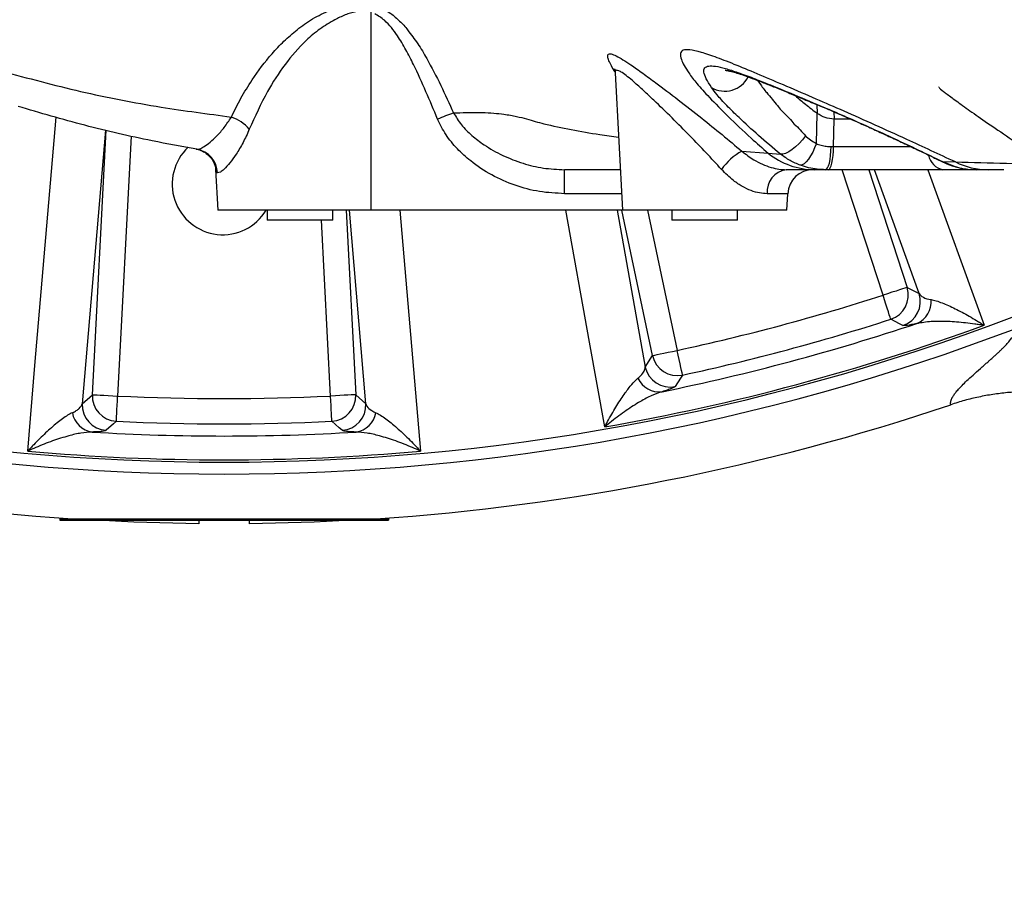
# Model space of a CAD drawing. Extents: x 0 to 16820, y 0 to 11880.
# Tile 18 of 78: x 7751 to 7945, y 5988 to 6158. Entities that reach past the tile are written whole.
import ezdxf

# ---------------------------------------------------------------- set-up
doc = ezdxf.new("R2010")
doc.units = 0
doc.header["$LTSCALE"] = 20
doc.layers.get('0').update_dxf_attribs({"linetype": 'CONTINUOUS'})
doc.styles.add('SLDTEXTSTYLE0', font='TXT', dxfattribs={"width": 0.605})
doc.dimstyles.new('SLDDIMSTYLE1', dxfattribs={"dimtxt": 100, "dimasz": 100, "dimexe": 0, "dimexo": 0.0625, "dimgap": 25, "dimtad": 1, "dimdec": 4, "dimlfac": 20, "dimzin": 12, "dimtxsty": 'SLDTEXTSTYLE0', "dimsah": 1, "dimcen": 0.09, "dimadec": 1, "dimazin": 3, "dimtfac": 1, "dimtofl": 0, "dimtmove": 0, "dimatfit": 3, "dimtolj": 1, "dimtzin": 12})

# ---------------------------------------------------------------- blocks, each defined once
blk = doc.blocks.new('_D_3')
at = {"color": 7, "linetype": 'CONTINUOUS'}
for p, q in [((7831.16, 6507.87), (11819.08, 6507.87)), ((4317.75, 5895.41), (3824.45, 5808.43))]:
    blk.add_line(p, q, dxfattribs=at)
blk.add_arc((7791.16, 6507.87), 3997.91, 190, 0, dxfattribs=at)
for points in [[(11789.08, 6507.87), (11772.83, 6408.07), (11802.82, 6407.69)], [(3853.99, 5813.64), (3857.85, 5712.6), (3887.32, 5718.17)]]:
    blk.add_solid(points, dxfattribs=at)
at = {"color": 7, "linetype": 'CONTINUOUS', "insert": (7986.83, 2641.21), "char_height": 100, "attachment_point": 1, "rotation": 5, "style": 'SLDTEXTSTYLE0'}
blk.add_mtext('170°', dxfattribs=at)

msp = doc.modelspace()

# ---------------------------------------------------------------- linework, layer by layer
at = {"color": 8, "linetype": 'CONTINUOUS'}
for p, q in [((7820.1647227, 6159.0208805), (7820.1647227, 6119.8716259)), ((7908.3447133, 6140.7444275), (7908.4119846, 6138.9920211)), ((7911.1656298, 6139.547298), (7910.7734312, 6139.7734678)), ((7911.7248406, 6139.3118), (7911.7505227, 6137.8716326)), ((7908.2435046, 6133.0381429), (7908.4119846, 6138.9920211)), ((7911.6535683, 6132.4358678), (7911.7505227, 6137.8716326)), ((7767.7330014, 6135.7023812), (7763.1303457, 6081.5993047)), ((7765.1280158, 6083.3990968), (7767.8674881, 6135.6713569)), ((7772.8077688, 6134.5318652), (7770.1143206, 6083.13779)), ((7893.5325568, 6131.5194464), (7898.7040048, 6131.1353243)), ((7911.1741458, 6132.4358678), (7911.6535683, 6132.4358678)), ((7911.6535683, 6132.4358678), (7926.9554143, 6132.4358678)), ((7898.7040048, 6131.1353243), (7901.1468192, 6130.9702492)), ((7933.0421661, 6129.4934249), (7933.1695114, 6129.4848419)), ((7933.1695114, 6129.4848419), (7935.7203816, 6129.4049716)), ((7933.1695114, 6129.4848419), (7936.025468, 6128.3940769)), ((7858.4706013, 6123.1333113), (7858.4706013, 6127.8716421)), ((7921.4270686, 6103.0584967), (7913.3647804, 6127.8716421)), ((7918.6148916, 6127.8716421), (7926.1758302, 6104.6014524)), ((7928.5712515, 6103.3800042), (7919.7235082, 6127.8716421)), ((7930.3113942, 6127.8716421), (7941.4178853, 6097.1328116)), ((7935.9164362, 6128.4061468), (7936.025468, 6128.3940769)), ((7789.8684963, 6127.2477305), (7789.7706599, 6127.2672808)), ((7869.7317441, 6123.1333113), (7858.4706013, 6123.1333113)), ((7902.5977005, 6123.1333113), (7898.5058417, 6123.1333113)), ((7815.2899866, 6119.8716259), (7817.2014312, 6083.3990968)), ((7819.1991014, 6081.5993047), (7815.9431976, 6119.8716259)), ((7825.9363485, 6119.8716259), (7829.9910997, 6072.2400046)), ((7868.8695629, 6119.8716259), (7874.412996, 6088.8683594)), ((7875.8767669, 6091.1238587), (7869.7662403, 6119.8716259)), ((7874.8709385, 6119.8716259), (7880.7608088, 6092.1619928)), ((7812.2151264, 6083.13779), (7810.3948024, 6117.8716517)), ((7926.1758302, 6104.6014524), (7928.5712515, 6103.3800042)), ((7874.412996, 6088.8683594), (7875.8767669, 6091.1238587)), ((7763.1303457, 6081.5993047), (7765.1280158, 6083.3990968)), ((7817.2014312, 6083.3990968), (7819.1991014, 6081.5993047))]:
    msp.add_line(p, q, dxfattribs=at)
at = {"color": 7, "linetype": 'CONTINUOUS'}
for p, q in [((7868.4794207, 6147.0292008), (7869.9026828, 6119.8716259)), ((7915.0411611, 6137.8716326), (7911.7505227, 6137.8716326)), ((7785.6676726, 6131.9330728), (7785.7792893, 6131.9138801)), ((7789.4818838, 6127.9009974), (7789.9026846, 6119.8716259)), ((7907.9258417, 6127.8716421), (7902.2556816, 6127.8716421)), ((7910.0705286, 6127.8716421), (7907.9258417, 6127.8716421)), ((7910.6380393, 6127.8716421), (7910.0705286, 6127.8716421)), ((7933.2640444, 6127.8716421), (7910.6380393, 6127.8716421)), ((7939.7826915, 6127.8716421), (7933.2640444, 6127.8716421)), ((7942.2103738, 6127.8716421), (7939.8689245, 6127.8716421)), ((7945.2805047, 6127.8716421), (7942.2103738, 6127.8716421)), ((7902.4267619, 6119.8716259), (7902.5977005, 6123.1333113)), ((7820.1647227, 6119.8716259), (7789.9026846, 6119.8716259)), ((7799.664724, 6119.8716259), (7799.664724, 6117.8716517)), ((7812.6647242, 6117.8716517), (7812.6647242, 6119.8716259)), ((7869.9026828, 6119.8716259), (7820.1647227, 6119.8716259)), ((7902.4267619, 6119.8716259), (7869.9026828, 6119.8716259)), ((7879.664724, 6119.8716259), (7879.664724, 6117.8716517)), ((7892.6647206, 6117.8716517), (7892.6647206, 6119.8716259)), ((7812.6647242, 6117.8716517), (7799.664724, 6117.8716517)), ((7892.6647206, 6117.8716517), (7879.664724, 6117.8716517)), ((7758.6647247, 6058.8716364), (7758.6647247, 6058.5716462)), ((7758.6647247, 6058.8716364), (7823.6647223, 6058.8716364)), ((7758.6647247, 6058.5716462), (7823.6647223, 6058.5716462)), ((7786.1647236, 6058.5716462), (7786.1647236, 6057.8994251)), ((7796.1647234, 6057.8994251), (7796.1647234, 6058.5716462)), ((7823.6647223, 6058.8716364), (7823.6647223, 6058.5716462))]:
    msp.add_line(p, q, dxfattribs=at)
at = {"color": 8, "linetype": 'CONTINUOUS', "flags": 128}
for points in [[(7896.6259335, 6145.5211139), (7897.0706959, 6144.8880828), (7897.0707183, 6144.888053), (7897.0707183, 6144.888053)], [(7752.3383473, 6072.2400046), (7753.7799303, 6089.1754723), (7757.9578993, 6138.2517612)], [(7906.0752292, 6134.5661676), (7905.4854636, 6133.7855256), (7904.836831, 6133.0518818), (7904.154395, 6132.3936081), (7903.4645383, 6131.8361259), (7902.7938967, 6131.4009524), (7902.1683981, 6131.1049259), (7901.6122122, 6130.9594906), (7901.1468192, 6130.9702492)], [(7908.2435046, 6133.0381429), (7907.9032217, 6132.1717), (7907.5187271, 6131.3505566), (7907.1034019, 6130.6032634), (7906.6717004, 6129.9558378), (7906.2386205, 6129.4308102), (7905.8192422, 6129.0464199), (7905.4281537, 6128.8160479), (7905.0789525, 6128.7476814)], [(7910.0705286, 6127.8716421), (7910.2747937, 6127.9573536), (7910.4720478, 6128.2115972), (7910.6555407, 6128.6256409), (7910.8189692, 6129.1852391), (7910.9567379, 6129.8712886), (7911.0641156, 6130.6601858), (7911.1374219, 6131.52493), (7911.1741458, 6132.4358678)], [(7910.6380393, 6127.8716421), (7910.8259951, 6127.9573536), (7911.0075061, 6128.2115972), (7911.1763512, 6128.6256409), (7911.3267412, 6129.1852391), (7911.4535053, 6129.8712886), (7911.5523149, 6130.6601858), (7911.6197725, 6131.52493), (7911.6535683, 6132.4358678)], [(7866.4110799, 6077.0348108), (7863.4203275, 6093.7663114), (7858.7542673, 6119.8716259)], [(7926.1758302, 6104.6014524), (7926.0435973, 6104.5584774), (7925.7455443, 6104.4616497), (7925.2923851, 6104.3143964), (7924.7003769, 6104.1220522), (7923.9908134, 6103.8915015), (7923.1891607, 6103.6310292), (7922.3242228, 6103.3499933), (7921.4270686, 6103.0584967)], [(7922.9565387, 6098.3053541), (7922.9139512, 6098.4377063), (7922.8179579, 6098.7360275), (7922.672001, 6099.1896189), (7922.4813257, 6099.7821486), (7922.2528015, 6100.4923678), (7921.9945942, 6101.2947655), (7921.716017, 6102.1604932), (7921.4270686, 6103.0584967)], [(7925.3731643, 6097.0907903), (7924.7089748, 6097.4239505), (7922.9565387, 6098.3053541)], [(7875.8767669, 6091.1238587), (7876.0127698, 6091.152767), (7876.3193165, 6091.2179148), (7876.7853876, 6091.3169778), (7877.3942416, 6091.4464093), (7878.1240185, 6091.6015303), (7878.9485072, 6091.776768), (7879.8380842, 6091.9658637), (7880.7608088, 6092.1619928)], [(7881.8128009, 6087.2809387), (7881.7835053, 6087.4168372), (7881.7174782, 6087.7232051), (7881.6170891, 6088.1889856), (7881.485944, 6088.7974894), (7881.3287516, 6089.5268119), (7881.151167, 6090.3507865), (7880.959553, 6091.2398196), (7880.7608088, 6092.1619928)], [(7881.8128009, 6087.2809387), (7881.4044868, 6086.6586364), (7880.3272297, 6085.0207603)], [(7765.1280158, 6083.3990968), (7765.2668667, 6083.391825), (7765.5798265, 6083.3754337), (7766.055656, 6083.3504892), (7766.6772635, 6083.3179152), (7767.4223234, 6083.2788742), (7768.2640714, 6083.2347369), (7769.1722785, 6083.1871426), (7770.1143206, 6083.13779)], [(7769.8671569, 6078.1507588), (7769.8740394, 6078.2896376), (7769.8895515, 6078.6026216), (7769.9131382, 6079.0785349), (7769.9439501, 6079.7002411), (7769.9808807, 6080.4453886), (7770.0226058, 6081.2872744), (7770.0676241, 6082.1956194), (7770.1143206, 6083.13779)], [(7817.2014312, 6083.3990968), (7817.0625803, 6083.391825), (7816.7496205, 6083.3754337), (7816.2737911, 6083.3504892), (7815.6521835, 6083.3179152), (7814.9071236, 6083.2788742), (7814.0653756, 6083.2347369), (7813.1571685, 6083.1871426), (7812.2151264, 6083.13779)], [(7812.4622901, 6078.1507588), (7812.4554076, 6078.2896376), (7812.4398955, 6078.6026216), (7812.4163088, 6079.0785349), (7812.385497, 6079.7002411), (7812.3485663, 6080.4453886), (7812.3068412, 6081.2872744), (7812.2618229, 6082.1956194), (7812.2151264, 6083.13779)], [(7769.8671569, 6078.1507588), (7769.3116975, 6077.6553548), (7767.8472356, 6076.3520992)], [(7814.4822114, 6076.3520992), (7813.9268768, 6076.8458045), (7812.4622901, 6078.1507588)]]:
    msp.add_lwpolyline(points, dxfattribs=at)
at = {"color": 7, "linetype": 'CONTINUOUS', "flags": 128}
for points in [[(7786.1647236, 6057.8994251), (7773.332489, 6058.2251048), (7766.0746847, 6058.5716462)], [(7791.4501979, 6058.5716462), (7791.1647235, 6058.5715568), (7790.8792491, 6058.5716462)], [(7816.2547623, 6058.5716462), (7808.996958, 6058.2251048), (7796.1647234, 6057.8994251)]]:
    msp.add_lwpolyline(points, dxfattribs=at)
at = {"color": 7, "linetype": 'CONTINUOUS'}
for centre, radius, start, end in [((7791.1647235, 6507.8716374), 3487, 190, 170), ((7791.1647235, 6507.8716374), 1348, 190, 170), ((7790.9049258, 6125.0216545), 10, 133.322459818, 329.002430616), ((7907.5908475, 6122.8716374), 5, 90, 177), ((7791.1647235, 6507.8716374), 450, 251.384609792, 266.179573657), ((7791.1647235, 6507.8716374), 450, 273.820426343, 288.615390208)]:
    msp.add_arc(centre, radius, start, end, dxfattribs=at)
at = {"color": 8, "linetype": 'CONTINUOUS'}
for centre, radius, start, end in [((7890.1497086, 6148.5141095), 5.1270951, 239.005160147, 333.458744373), ((7863.2491624, 6066.1863235), 77.6508119, 110.13199323, 112.625339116), ((7789.7519343, 6130.2843012), 8.494631, 41.110476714, 70.409341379), ((7784.8094713, 6127.0414597), 4.9663254, 2.606164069, 80.049105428), ((7784.9192983, 6127.0353472), 4.9537529, 2.457207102, 80.002574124), ((7898.9430247, 6121.4097159), 11.4664647, 118.154545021, 145.398918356), ((7907.9655345, 6142.6442174), 14.7726286, 231.175388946, 269.846050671), ((7934.0213143, 6131.4755054), 3.6825654, 191.850569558, 258.133237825), ((7942.2239329, 6142.4305139), 14.558878, 243.46740247, 269.946638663), ((7902.9306091, 6123.4845679), 4.4386876, 98.746071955, 184.538860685), ((7921.4068062, 6103.0688418), 5.00924, 288.021554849, 17.815731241), ((7791.1647235, 6507.8716374), 425.2551772, 282.162662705, 287.837337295), ((7923.8022807, 6101.8473163), 5.009213, 288.276250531, 17.816759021), ((7926.3198372, 6101.7317725), 4.6204219, 293.160761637, 5.618067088), ((7791.1647235, 6507.8716374), 437.8112773, 249.159048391, 290.840951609), ((7791.1647235, 6507.8716374), 430.2483248, 282.162662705, 287.837337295), ((7791.1647235, 6507.8716374), 440.1569948, 249.159902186, 290.840098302), ((7791.1647235, 6507.8716374), 437.3584312, 279.906877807, 290.093122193), ((7791.1647235, 6507.8716374), 432.6426478, 281.542887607, 288.457112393), ((7880.7731399, 6092.1810676), 5.0092074, 192.184075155, 281.978815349), ((7879.3093883, 6089.9254651), 5.0092045, 192.182875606, 281.723809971), ((7877.1868495, 6088.5665727), 4.6203476, 204.38126948, 276.83996861), ((7770.1311952, 6083.1530223), 5.0092272, 177.184255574, 266.978516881), ((7791.1647235, 6507.8716374), 425.2551772, 267.162662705, 272.837337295), ((7812.1982518, 6083.1530223), 5.0092272, 273.021483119, 2.815744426), ((7768.1335037, 6081.3531237), 5.0092111, 177.183026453, 266.723855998), ((7814.1959433, 6081.3531237), 5.0092111, 273.276144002, 2.816973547), ((7765.7315878, 6080.5898995), 4.6203635, 189.381629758, 261.839841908), ((7816.5978592, 6080.5898995), 4.6203635, 278.160158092, 350.618370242), ((7791.1647235, 6507.8716374), 430.2483248, 267.162662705, 272.837337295), ((7791.1647235, 6507.8716374), 432.6426478, 266.542887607, 273.457112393), ((7791.1647235, 6507.8716374), 437.3584312, 264.906877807, 275.093122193)]:
    msp.add_arc(centre, radius, start, end, dxfattribs=at)
for points, knots in [([(7792.6001669, 6138.2871962), (7793.2162805, 6139.5259227), (7794.4512202, 6142.0088293), (7797.0272092, 6146.2414035), (7799.8559279, 6150.0461857), (7802.9561461, 6153.2897125), (7805.6041959, 6155.62057), (7808.6056077, 6157.7948696), (7810.9488175, 6158.8915519), (7812.1333023, 6159.4459212)], [0, 0, 0, 0, 0.1493739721, 0.2994055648, 0.5237350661, 0.6386437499, 0.7535134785, 0.8754018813, 1, 1, 1, 1]), ([(7818.2927364, 6159.2998004), (7817.5708297, 6159.1695869), (7816.0975349, 6158.9038421), (7814.3930678, 6158.174783), (7813.4026071, 6157.6826647), (7813.0803903, 6157.5225687)], [0, 0, 0, 0, 0.3932804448, 0.8026218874, 1, 1, 1, 1]), ([(7833.3766175, 6137.8611422), (7831.8624395, 6141.4897965), (7829.927092, 6146.1277631), (7827.1535327, 6151.5785327), (7825.6888215, 6154.0287186), (7824.259115, 6155.9752784), (7822.844379, 6157.5553335), (7821.6036076, 6158.2999457), (7820.9338573, 6158.7018764)], [0, 0, 0, 0, 0.4783487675, 0.6114017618, 0.7443292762, 0.8250395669, 0.9055589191, 1, 1, 1, 1]), ([(7821.6266458, 6160.1657367), (7822.4825301, 6159.7393843), (7824.0372344, 6158.9649199), (7825.8742869, 6157.2386936), (7827.036665, 6156.1585325), (7827.4549916, 6155.4892059), (7827.455004, 6155.4891861)], [0, 0, 0, 0, 0.37766041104, 0.68601598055, 0.99999067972, 1, 1, 1, 1]), ([(7813.0803903, 6157.5225687), (7812.0675171, 6156.9365433), (7810.0166182, 6155.7499398), (7806.6261667, 6152.799698), (7803.0513114, 6148.6905735), (7799.2524881, 6142.7586531), (7797.2779377, 6138.3711488), (7796.1521561, 6135.8696318)], [0, 0, 0, 0, 0.1186932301, 0.2403339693, 0.4648988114, 0.6949143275, 1, 1, 1, 1]), ([(7827.455004, 6155.4891861), (7827.4550177, 6155.4891662), (7828.0906567, 6154.5645992), (7829.517321, 6152.8080412), (7831.6683222, 6149.1247376), (7834.0345691, 6144.5626176), (7835.6927534, 6140.9177835), (7836.5229939, 6139.0928424)], [0, 0, 0, 0, 0.0000038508, 0.1791966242, 0.3604997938, 0.6798070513, 1, 1, 1, 1]), ([(7868.4843008, 6147.138933), (7868.4130321, 6147.2486983), (7868.0302175, 6147.8382937), (7867.5803275, 6148.6792029), (7867.1123717, 6149.6738737), (7866.9484733, 6150.3671153), (7867.0840871, 6150.7865902), (7867.6300984, 6150.8162391), (7868.602968, 6150.4319378), (7869.9429288, 6149.6667154), (7871.6933583, 6148.5255114), (7873.8886281, 6146.9819857), (7876.9898542, 6144.7006364), (7880.9172583, 6141.7154488), (7885.3599834, 6138.2313583), (7889.621907, 6134.8062749), (7892.2289155, 6132.6151327), (7893.5325568, 6131.5194464)], [0, 0, 0, 0, 0.0113852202, 0.0611547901, 0.1108870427, 0.1606008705, 0.2102859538, 0.2680370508, 0.325815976, 0.3825558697, 0.4393517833, 0.5104576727, 0.5816455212, 0.6938505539, 0.8062273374, 0.9031034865, 1, 1, 1, 1]), ([(7908.2221885, 6141.8352521), (7906.2508642, 6142.6809116), (7902.3028329, 6144.3745397), (7897.0755798, 6146.6102076), (7892.4299199, 6148.5477606), (7888.5173513, 6150.0836426), (7885.3734248, 6151.1501185), (7883.1408887, 6151.6537882), (7881.8137275, 6151.5617655), (7881.2626027, 6150.936744), (7881.4320096, 6149.8609326), (7882.0570644, 6148.5253188), (7882.7020915, 6147.5159769), (7883.0246155, 6147.0112896)], [0, 0, 0, 0, 0.0997113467, 0.1996949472, 0.2993527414, 0.399569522, 0.5001441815, 0.6002812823, 0.6906702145, 0.7813971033, 0.8717795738, 0.9358877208, 1, 1, 1, 1]), ([(7747.1737799, 6147.3690367), (7752.3702182, 6145.9678565), (7762.7813847, 6143.1605644), (7777.9738856, 6140.2235291), (7787.9637357, 6138.9010005), (7792.6001669, 6138.2871962)], [0, 0, 0, 0, 0.3481121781, 0.6974496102, 1, 1, 1, 1]), ([(7889.5046835, 6127.9210544), (7888.4981412, 6129.016366), (7886.4682184, 6131.2253124), (7883.1635371, 6134.6488355), (7879.667393, 6138.1692707), (7876.5716301, 6141.1857977), (7874.0690968, 6143.5394613), (7872.3221436, 6145.112612), (7870.8951181, 6146.3083832), (7869.8930113, 6147.0500975), (7869.1746765, 6147.4558072), (7868.7834997, 6147.5536815), (7868.5416742, 6147.4452762), (7868.436511, 6147.3016908), (7868.4850795, 6147.0545583), (7868.4897174, 6147.0309592)], [0, 0, 0, 0, 0.1186365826, 0.2392578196, 0.3747954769, 0.5144553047, 0.5980295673, 0.683563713, 0.7473886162, 0.8131127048, 0.8623239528, 0.9130546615, 0.9405384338, 0.9943218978, 1, 1, 1, 1]), ([(7883.0246155, 6147.0112896), (7883.5127597, 6146.3447123), (7884.5051294, 6144.9895981), (7887.1687518, 6142.0455174), (7890.7554241, 6138.4067505), (7894.7529943, 6134.6234117), (7897.5796861, 6132.1279113), (7898.7040048, 6131.1353243)], [0, 0, 0, 0, 0.1871817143, 0.3805299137, 0.6092571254, 0.8445817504, 1, 1, 1, 1]), ([(7887.5094553, 6144.1190934), (7887.1273431, 6144.7280987), (7886.3618619, 6145.9481127), (7885.9381554, 6147.2212313), (7886.0771883, 6148.067191), (7886.8620599, 6148.4318648), (7888.2309752, 6148.37903), (7890.1690047, 6147.9371232), (7892.6623737, 6147.1351957), (7895.6463225, 6146.0307633), (7899.5402128, 6144.4820818), (7904.4796808, 6142.432591), (7908.675336, 6140.6599176), (7910.7734312, 6139.7734678)], [0, 0, 0, 0, 0.0862004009, 0.1726843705, 0.2588542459, 0.3435697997, 0.4285789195, 0.513326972, 0.5975318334, 0.6819780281, 0.7662264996, 0.8830983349, 1, 1, 1, 1]), ([(7897.0707183, 6144.888053), (7897.0707257, 6144.888043), (7897.0762518, 6144.8806763), (7897.0834685, 6144.868185), (7897.0905641, 6144.8610918), (7897.0905741, 6144.8610819)], [0, 0, 0, 0, 0.0013461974, 0.9986018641, 1, 1, 1, 1]), ([(7897.0905741, 6144.8610819), (7897.0905815, 6144.8610719), (7897.0953541, 6144.8547088), (7897.0987269, 6144.8496947), (7897.1077253, 6144.837697), (7897.1077328, 6144.837687)], [0, 0, 0, 0, 0.0015600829, 0.9991731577, 1, 1, 1, 1]), ([(7901.1468192, 6130.9702492), (7899.6770444, 6132.1975633), (7896.6964611, 6134.6864562), (7893.1834567, 6137.9178461), (7890.4716296, 6140.6043714), (7888.5886317, 6142.6489041), (7887.8501616, 6143.6549405), (7887.5094553, 6144.1190934)], [0, 0, 0, 0, 0.23551043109, 0.47759591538, 0.65745071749, 0.84195876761, 1, 1, 1, 1]), ([(7897.1077328, 6144.837687), (7897.1077402, 6144.8376771), (7897.4440778, 6144.3892278), (7898.0030726, 6143.5403564), (7898.434865, 6143.1085662), (7898.4348749, 6143.1085563)], [0, 0, 0, 0, 0.0000221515, 0.9999769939, 1, 1, 1, 1]), ([(7898.4348749, 6143.1085563), (7898.4348848, 6143.1085464), (7898.7559011, 6142.7875315), (7899.2876084, 6142.0596722), (7899.9212302, 6141.2696607), (7900.0562529, 6141.1346392), (7900.0562628, 6141.1346293)], [0, 0, 0, 0, 0.0000217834, 0.7039213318, 0.9999782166, 1, 1, 1, 1]), ([(7900.0562628, 6141.1346293), (7900.0562727, 6141.1346193), (7900.8225608, 6140.3683331), (7900.9645844, 6139.791467), (7901.8108099, 6139.1144888), (7901.8108224, 6139.1144789)], [0, 0, 0, 0, 0.00001296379, 0.99998532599, 1, 1, 1, 1]), ([(7935.7203816, 6129.4049716), (7934.138076, 6130.1449932), (7930.9483826, 6131.636767), (7925.6005724, 6134.0922026), (7919.7611082, 6136.7425162), (7913.6446702, 6139.4846503), (7910.0196393, 6141.0560717), (7908.2221885, 6141.8352521)], [0, 0, 0, 0, 0.1645247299, 0.3316574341, 0.5511383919, 0.7774345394, 1, 1, 1, 1]), ([(7836.5229939, 6139.0928424), (7836.6966781, 6139.1009275), (7838.7557755, 6139.1967803), (7842.3602465, 6139.236955), (7846.2919903, 6138.9295443), (7849.056558, 6138.4105066), (7851.0080675, 6137.9041519), (7852.6831076, 6137.3888859), (7857.2671693, 6136.2218318), (7862.8555415, 6135.1738028), (7867.9051474, 6134.4652322), (7869.1470002, 6134.290973)], [0, 0, 0, 0, 0.00822891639, 0.09755720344, 0.18693438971, 0.25370785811, 0.32071830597, 0.38801282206, 0.45517512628, 0.86601086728, 1, 1, 1, 1]), ([(7836.5229939, 6139.0928424), (7837.0140993, 6138.2886292), (7838.0233682, 6136.6358935), (7840.1477683, 6134.5755321), (7842.8580325, 6132.5101449), (7846.230502, 6130.6026641), (7850.173808, 6129.0713301), (7854.2899683, 6128.0696828), (7857.0670879, 6127.9381279), (7858.4706013, 6127.8716421)], [0, 0, 0, 0, 0.1091151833, 0.2242422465, 0.3419997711, 0.5068091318, 0.6751780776, 0.8358400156, 1, 1, 1, 1]), ([(7901.8108224, 6139.1144789), (7901.8108323, 6139.114459), (7901.8166609, 6139.1027927), (7901.8319583, 6139.0880262), (7901.8404931, 6139.0811996), (7901.8405055, 6139.0811897)], [0, 0, 0, 0, 0.0017003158, 0.998548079, 1, 1, 1, 1]), ([(7901.8405055, 6139.0811897), (7901.8405154, 6139.0811698), (7901.847181, 6139.0678292), (7901.8579091, 6139.0654573), (7901.8658101, 6139.0528079), (7901.8658225, 6139.052788)], [0, 0, 0, 0, 0.0014875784, 0.9984309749, 1, 1, 1, 1]), ([(7901.8658225, 6139.052788), (7901.8658325, 6139.0527781), (7902.3182538, 6138.6003561), (7903.3742407, 6137.6290071), (7903.8222059, 6136.9122561), (7903.8222184, 6136.9122362)], [0, 0, 0, 0, 0.00002195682, 0.99997228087, 1, 1, 1, 1]), ([(7910.7734312, 6139.7734678), (7912.0649009, 6139.219459), (7914.6861037, 6138.0950273), (7919.0652741, 6136.1265863), (7923.6526955, 6134.0191657), (7928.397241, 6131.7957251), (7931.5619259, 6130.2632853), (7933.1695114, 6129.4848419)], [0, 0, 0, 0, 0.1956894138, 0.3971766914, 0.5927474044, 0.7931252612, 1, 1, 1, 1]), ([(7785.7792893, 6131.9138801), (7785.9614559, 6131.9205739), (7786.3310368, 6131.9341544), (7787.2291308, 6132.4129401), (7788.3882823, 6133.2662257), (7789.7628566, 6134.5508112), (7791.2348365, 6136.1829922), (7792.140953, 6137.5794703), (7792.6001669, 6138.2871962)], [0, 0, 0, 0, 0.1486873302, 0.3016576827, 0.4734437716, 0.6502937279, 0.8227711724, 1, 1, 1, 1]), ([(7858.4706013, 6123.1333113), (7856.8102987, 6123.2176893), (7853.4891876, 6123.3864709), (7848.6314562, 6124.6832574), (7844.031055, 6126.7037278), (7840.217101, 6129.2160973), (7837.2241675, 6131.9552273), (7834.9351108, 6134.6955708), (7833.8928337, 6136.8126171), (7833.3766175, 6137.8611422)], [0, 0, 0, 0, 0.1623990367, 0.3248475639, 0.4889099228, 0.6528921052, 0.7694225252, 0.8858002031, 1, 1, 1, 1]), ([(7796.1521561, 6135.8696318), (7795.7468137, 6134.9684028), (7794.9242224, 6133.1394725), (7793.5749691, 6130.9359018), (7792.2857088, 6129.1560469), (7791.2209149, 6127.9837171), (7790.3798027, 6127.3016753), (7790.0407569, 6127.2659047), (7789.8684963, 6127.2477305)], [0, 0, 0, 0, 0.1775375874, 0.3602900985, 0.5298341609, 0.7049464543, 0.8500907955, 1, 1, 1, 1]), ([(7903.8222184, 6136.9122362), (7903.8222308, 6136.9122263), (7903.8302021, 6136.9058501), (7903.8368295, 6136.8988697), (7903.8409591, 6136.8922588), (7903.8409715, 6136.8922389)], [0, 0, 0, 0, 0.0015532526, 0.9969994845, 1, 1, 1, 1]), ([(7903.8409715, 6136.8922389), (7903.8409839, 6136.892229), (7903.847397, 6136.887101), (7903.8496259, 6136.8813133), (7903.856039, 6136.8761854), (7903.8560514, 6136.8761754)], [0, 0, 0, 0, 0.001933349, 0.998066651, 1, 1, 1, 1]), ([(7903.8560514, 6136.8761754), (7903.8560639, 6136.8761655), (7904.7700876, 6136.1449477), (7905.4226628, 6135.3555523), (7906.0752292, 6134.5661676)], [0, 0, 0, 0, 0.0000135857, 1, 1, 1, 1]), ([(7906.0752292, 6134.5661676), (7906.7481575, 6134.0371331), (7907.4211, 6133.5080875), (7908.2434873, 6133.0381529), (7908.2435046, 6133.0381429)], [0, 0, 0, 0, 0.9999788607, 1, 1, 1, 1]), ([(7893.5325568, 6131.5194464), (7894.306895, 6130.9269676), (7895.6278958, 6129.9162143), (7897.6134238, 6128.9133869), (7899.3119537, 6128.2888106), (7900.9200046, 6127.9288081), (7901.8053626, 6127.8909154), (7902.2556816, 6127.8716421)], [0, 0, 0, 0, 0.253727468, 0.4328523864, 0.6187353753, 0.8060776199, 1, 1, 1, 1]), ([(7908.2435046, 6133.0381429), (7908.243522, 6133.038133), (7908.4664724, 6132.91073), (7909.2364195, 6132.6799142), (7910.1713225, 6132.474197), (7910.8443012, 6132.4484749), (7911.1741458, 6132.4358678)], [0, 0, 0, 0, 0.0000269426, 0.3455330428, 0.679228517, 1, 1, 1, 1]), ([(7905.0789525, 6128.7476814), (7904.3838479, 6129.0352184), (7902.9766924, 6129.6173023), (7901.7616545, 6130.5156606), (7901.1468192, 6130.9702492)], [0, 0, 0, 0, 0.4939784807, 1, 1, 1, 1]), ([(7935.7203816, 6129.4049716), (7942.4486815, 6129.2232716), (7951.5031251, 6128.9787532), (7962.1404902, 6128.7877079), (7967.0055615, 6128.7167066), (7969.9825959, 6128.6630444), (7971.014439, 6128.6463377), (7971.4147274, 6128.6398566)], [0, 0, 0, 0, 0.5554030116, 0.7474199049, 0.8863267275, 0.9559021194, 1, 1, 1, 1]), ([(7789.7706599, 6127.2672808), (7789.6580488, 6127.3153472), (7789.5003719, 6127.3826492), (7789.5105467, 6127.7870532), (7789.5134548, 6127.9026366)], [0, 0, 0, 0, 0.7141885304, 1, 1, 1, 1]), ([(7898.5058417, 6123.1333113), (7898.0236809, 6123.1589609), (7897.0416281, 6123.2112034), (7895.3609156, 6123.6888542), (7893.6007697, 6124.5153799), (7891.564471, 6125.8515491), (7890.2719602, 6127.1501577), (7889.5046835, 6127.9210544)], [0, 0, 0, 0, 0.1743209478, 0.3550525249, 0.5365456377, 0.7248782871, 1, 1, 1, 1]), ([(7910.0705286, 6127.8716421), (7909.5139682, 6127.8902839), (7908.3832084, 6127.9281583), (7906.7042667, 6128.2178871), (7905.6233437, 6128.5702293), (7905.0789525, 6128.7476814)], [0, 0, 0, 0, 0.3248336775, 0.6599622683, 1, 1, 1, 1]), ([(7928.5712521, 6103.3800089), (7928.7337186, 6103.0932214), (7929.0110602, 6102.8444504), (7929.7866099, 6102.4407212), (7930.2838275, 6102.2833746), (7930.9180636, 6102.1840969)], [0, 0, 0, 0, 0.5, 0.5, 1, 1, 1, 1]), ([(7930.9180636, 6102.1840969), (7931.2409712, 6102.1335518), (7931.5896011, 6102.0488821), (7932.3248636, 6101.8295427), (7932.7116715, 6101.6946383), (7933.5166586, 6101.3839596), (7933.9349019, 6101.2080992), (7934.7990248, 6100.8207615), (7935.2424065, 6100.610336), (7936.5918109, 6099.940558), (7937.5214165, 6099.4411737), (7938.9551405, 6098.6247619), (7939.4396844, 6098.3412459), (7940.1763657, 6097.8992444), (7940.4233093, 6097.7492725), (7940.7951351, 6097.5207887), (7940.9193455, 6097.4440194), (7941.1683043, 6097.2892666), (7941.2941026, 6097.2106243), (7941.4178842, 6097.1328091)], [0, 0, 0, 0, 0.125, 0.125, 0.25, 0.25, 0.375, 0.375, 0.5, 0.5, 0.75, 0.75, 0.875, 0.875, 0.9375, 0.9375, 0.96875, 0.96875, 1, 1, 1, 1]), ([(7928.137101, 6097.4837373), (7927.3183575, 6097.2901386), (7926.6933202, 6097.1675317), (7926.0047807, 6097.0714558), (7925.8175508, 6097.0543784), (7925.528721, 6097.0501274), (7925.428504, 6097.0630483), (7925.373161, 6097.0907869)], [0, 0, 0, 0, 0.5, 0.5, 0.75, 0.75, 1, 1, 1, 1]), ([(7928.137101, 6097.4837373), (7928.5592587, 6097.5969833), (7929.0115699, 6097.6836634), (7929.960393, 6097.8183611), (7930.4571154, 6097.8661909), (7931.4867868, 6097.9304006), (7932.0198127, 6097.9467118), (7933.1175558, 6097.9520293), (7933.6791615, 6097.9409403), (7935.3841761, 6097.8722967), (7936.5532197, 6097.7798761), (7938.3486521, 6097.5816783), (7938.9542007, 6097.5055443), (7939.8729883, 6097.3765031), (7940.18068, 6097.331052), (7940.6435396, 6097.2593602), (7940.7980876, 6097.234871), (7941.107707, 6097.1847091), (7941.2640674, 6097.158819), (7941.4178842, 6097.1328091)], [0, 0, 0, 0, 0.125, 0.125, 0.25, 0.25, 0.375, 0.375, 0.5, 0.5, 0.75, 0.75, 0.875, 0.875, 0.9375, 0.9375, 0.96875, 0.96875, 1, 1, 1, 1]), ([(7934.8109685, 6081.414422), (7934.8046461, 6081.4588585), (7934.7920687, 6081.5472562), (7934.7864672, 6081.6835542), (7934.7907493, 6081.8216725), (7934.8058215, 6081.961919), (7934.8314322, 6082.1042136), (7934.8676385, 6082.2485809), (7934.9144026, 6082.3950141), (7934.9717613, 6082.5435324), (7935.0395499, 6082.694089), (7935.1812404, 6082.9689058), (7935.4464806, 6083.390961), (7935.9019308, 6083.9891677), (7936.4942123, 6084.6714916), (7937.2868017, 6085.4836224), (7938.3183771, 6086.4640177), (7939.5867206, 6087.6183701), (7940.7519212, 6088.6467443), (7941.6688326, 6089.4512928), (7942.2270715, 6089.944716), (7942.6951104, 6090.360184), (7943.0726944, 6090.6971566), (7943.3608062, 6090.9556026), (7943.7038091, 6091.266335), (7944.11254, 6091.6444665), (7944.6009753, 6092.1063605), (7945.045351, 6092.5386983), (7945.4464336, 6092.941541), (7945.8124197, 6093.3230032), (7946.1454107, 6093.6872561), (7946.4487998, 6094.0389516), (7946.7205051, 6094.3754084), (7946.9605318, 6094.6965357), (7947.1689799, 6095.0022855), (7947.3459397, 6095.2926155), (7947.4914243, 6095.5674628), (7947.6057298, 6095.8268805), (7947.6880979, 6096.0705328), (7947.7415793, 6096.2995279), (7947.7508655, 6096.4410029), (7947.7554651, 6096.5110774)], [0, 0, 0, 0, 0.0132739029, 0.0264058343, 0.0393965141, 0.0522466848, 0.0649571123, 0.0775285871, 0.089961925, 0.1022579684, 0.1144175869, 0.1264416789, 0.1671430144, 0.20953456, 0.2536355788, 0.3051299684, 0.3651159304, 0.4336067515, 0.5106101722, 0.5432854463, 0.5714869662, 0.5952151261, 0.6144702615, 0.6292526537, 0.6395625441, 0.6680285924, 0.6951013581, 0.720782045, 0.7450720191, 0.7679728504, 0.7909902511, 0.8136137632, 0.8358461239, 0.8576902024, 0.879149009, 0.9002257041, 0.9209236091, 0.9412462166, 0.9611972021, 0.9807804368, 1, 1, 1, 1]), ([(7872.9785507, 6086.6592622), (7873.1828147, 6086.8367073), (7873.7372311, 6087.3183314), (7874.2919048, 6088.0765839), (7874.3723175, 6088.6023759), (7874.412996, 6088.8683594)], [0, 0, 0, 0, 0.2237551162, 0.607319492, 1, 1, 1, 1]), ([(7866.4110799, 6077.0348108), (7866.4145221, 6077.0413182), (7866.6697642, 6077.5238564), (7867.4676092, 6079.0003637), (7868.819011, 6081.3289689), (7870.351539, 6083.6523618), (7871.7602201, 6085.5210533), (7872.5728587, 6086.2802499), (7872.9785507, 6086.6592622)], [0, 0, 0, 0, 0.001566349, 0.1161487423, 0.362002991, 0.6076522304, 0.8041289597, 1, 1, 1, 1]), ([(7880.3272325, 6085.0207667), (7880.259154, 6084.9174396), (7880.0110437, 6084.7783532), (7879.3703073, 6084.5179485), (7879.1113818, 6084.4224216), (7878.4946956, 6084.2128868), (7878.1395598, 6084.0998126), (7877.737115, 6083.9791018)], [0, 0, 0, 0, 0.5, 0.5, 0.75, 0.75, 1, 1, 1, 1]), ([(7877.7371173, 6083.9791096), (7877.0676397, 6083.7532413), (7875.7071921, 6083.2942536), (7873.3015555, 6081.9966954), (7870.6376693, 6080.2952979), (7868.2756755, 6078.5467172), (7866.865592, 6077.4103023), (7866.4171049, 6077.0397883), (7866.4110799, 6077.0348108)], [0, 0, 0, 0, 0.1930954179, 0.392389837, 0.6360047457, 0.8839755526, 0.9984413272, 1, 1, 1, 1]), ([(7761.1730248, 6079.8367386), (7761.4660912, 6079.9665856), (7761.7241395, 6080.1028979), (7762.1747427, 6080.3847613), (7762.3659588, 6080.5293835), (7762.8476587, 6080.972622), (7763.0476853, 6081.2804052), (7763.1303459, 6081.5993004)], [0, 0, 0, 0, 0.25, 0.25, 0.5, 0.5, 1, 1, 1, 1]), ([(7819.1991012, 6081.5993004), (7819.2818057, 6081.2802355), (7819.4853104, 6080.9681599), (7820.1299411, 6080.3774604), (7820.5694921, 6080.0967858), (7821.1564222, 6079.8367386)], [0, 0, 0, 0, 0.5, 0.5, 1, 1, 1, 1]), ([(7761.1730248, 6079.8367386), (7760.8742021, 6079.7043412), (7760.5593656, 6079.5323244), (7759.9059258, 6079.1301589), (7759.5672138, 6078.899738), (7758.8700656, 6078.3912995), (7758.5115896, 6078.113182), (7757.7771613, 6077.515391), (7757.4033497, 6077.19738), (7756.2732764, 6076.2011726), (7755.5045965, 6075.4782047), (7754.3310284, 6074.3185364), (7753.9363742, 6073.9192718), (7753.3391932, 6073.301664), (7753.1394795, 6073.0928886), (7752.8394594, 6072.7759546), (7752.7393506, 6072.6696531), (7752.5389279, 6072.4557381), (7752.4377702, 6072.3472164), (7752.3383464, 6072.2400157)], [0, 0, 0, 0, 0.125, 0.125, 0.25, 0.25, 0.375, 0.375, 0.5, 0.5, 0.75, 0.75, 0.875, 0.875, 0.9375, 0.9375, 0.96875, 0.96875, 1, 1, 1, 1]), ([(7821.1564222, 6079.8367386), (7821.455245, 6079.7043412), (7821.7700814, 6079.5323244), (7822.4235212, 6079.1301589), (7822.7622332, 6078.899738), (7823.4593814, 6078.3912995), (7823.8178574, 6078.113182), (7824.5522857, 6077.515391), (7824.9260973, 6077.19738), (7826.0561706, 6076.2011726), (7826.8248505, 6075.4782047), (7827.9984186, 6074.3185364), (7828.3930728, 6073.9192718), (7828.9902538, 6073.301664), (7829.1899675, 6073.0928886), (7829.4899876, 6072.7759546), (7829.5900964, 6072.6696531), (7829.7905191, 6072.4557381), (7829.8916768, 6072.3472164), (7829.9911006, 6072.2400157)], [0, 0, 0, 0, 0.125, 0.125, 0.25, 0.25, 0.375, 0.375, 0.5, 0.5, 0.75, 0.75, 0.875, 0.875, 0.9375, 0.9375, 0.96875, 0.96875, 1, 1, 1, 1]), ([(7765.0757705, 6076.0163164), (7764.360649, 6075.9712988), (7762.9281699, 6075.8811228), (7760.2567343, 6075.2420511), (7757.2561267, 6074.2946312), (7754.5214568, 6073.2127763), (7752.8743155, 6072.4857013), (7752.3454565, 6072.2432635), (7752.3383473, 6072.2400046)], [0, 0, 0, 0, 0.1958937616, 0.392400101, 0.6380902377, 0.8839795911, 0.9984404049, 1, 1, 1, 1]), ([(7767.8472356, 6076.3520992), (7767.7138488, 6076.2938024), (7767.4427808, 6076.1753318), (7766.3955953, 6076.0671266), (7765.4300492, 6076.0299553), (7765.0757705, 6076.0163164)], [0, 0, 0, 0, 0.3801651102, 0.7725698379, 1, 1, 1, 1]), ([(7817.2536765, 6076.0163164), (7816.6835273, 6076.0416001), (7815.5226312, 6076.0930809), (7814.7251703, 6076.2198464), (7814.5468874, 6076.3168934), (7814.4822114, 6076.3520992)], [0, 0, 0, 0, 0.38080894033, 0.77537529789, 1, 1, 1, 1]), ([(7829.9910997, 6072.2400046), (7829.9839906, 6072.2432635), (7829.4551315, 6072.4857013), (7827.8079903, 6073.2127763), (7825.0733203, 6074.2946312), (7822.0727128, 6075.2420511), (7819.4012771, 6075.8811228), (7817.968798, 6075.9712988), (7817.2536765, 6076.0163164)], [0, 0, 0, 0, 0.0015595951, 0.1160204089, 0.3619097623, 0.607599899, 0.8041062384, 1, 1, 1, 1])]:
    msp.add_open_spline(points, degree=3, knots=knots, dxfattribs=at)
at = {"color": 7, "linetype": 'CONTINUOUS'}
for points, knots in [([(7868.3743377, 6147.7863884), (7868.3765403, 6147.7793884), (7868.3812072, 6147.7645565), (7868.4599473, 6147.5113891), (7868.4838028, 6147.1731769), (7868.4938003, 6147.031436)], [0, 0, 0, 0, 0.3417637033, 0.7241404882, 1, 1, 1, 1]), ([(7890.2306234, 6147.5333965), (7890.2450898, 6147.5327905), (7890.2783793, 6147.5313958), (7890.6445172, 6147.4776958), (7891.2780149, 6147.335431), (7892.2282173, 6147.0723609), (7893.4958636, 6146.6668078), (7895.0855758, 6146.1070541), (7896.9864098, 6145.3917044), (7899.1822681, 6144.5269572), (7901.6489608, 6143.5259317), (7904.3612725, 6142.4037066), (7907.3808071, 6141.1462272), (7909.6580382, 6140.1929493), (7910.9877491, 6139.6468427), (7911.1521219, 6139.5793355)], [0, 0, 0, 0, 0.0436507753, 0.10044738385, 0.16525607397, 0.23799066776, 0.31780409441, 0.40347139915, 0.49369680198, 0.58728547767, 0.68319060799, 0.78042596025, 0.87758043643, 0.98486705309, 1, 1, 1, 1]), ([(7932.5169896, 6144.2299581), (7932.4794462, 6144.204241), (7932.379089, 6144.1354966), (7933.2392606, 6143.4457012), (7934.8988485, 6142.1930025), (7937.3703558, 6140.4069941), (7940.5493092, 6138.147682), (7944.5853049, 6135.3849605), (7948.4935288, 6132.7747322), (7951.3085889, 6130.9740484), (7952.2468572, 6130.3738749)], [0, 0, 0, 0, 0.0894911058, 0.2392186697, 0.3824592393, 0.5216932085, 0.6589588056, 0.7951349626, 0.9317178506, 1, 1, 1, 1]), ([(7903.9985065, 6142.5522065), (7904.0322918, 6142.523293), (7904.7028809, 6141.9493993), (7906.1535742, 6140.7605625), (7907.643557, 6139.5937701), (7908.4119846, 6138.9920211)], [0, 0, 0, 0, 0.02504911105, 0.49718936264, 1, 1, 1, 1]), ([(7785.7792893, 6131.9138801), (7782.8269331, 6132.4515008), (7775.3918421, 6133.8054224), (7763.5670443, 6136.5244376), (7754.8116994, 6139.0942698), (7750.4288008, 6140.3807199)], [0, 0, 0, 0, 0.247503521, 0.6233025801, 1, 1, 1, 1]), ([(7911.1666505, 6139.5502484), (7911.5062947, 6139.4054262), (7912.5468089, 6138.9617574), (7914.4536581, 6138.1355953), (7916.9017107, 6137.0504575), (7919.5188115, 6135.8693813), (7922.2340114, 6134.6253027), (7925.0428987, 6133.3211705), (7927.9043448, 6131.9720046), (7930.5918698, 6130.6892999), (7932.2886784, 6129.8575228), (7933.0401246, 6129.4891632)], [0, 0, 0, 0, 0.0546231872, 0.1673403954, 0.2870467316, 0.4060793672, 0.5274497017, 0.6501926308, 0.7747936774, 0.9002654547, 1, 1, 1, 1]), ([(7911.7505227, 6137.8716326), (7911.1403678, 6137.9215672), (7909.9198885, 6138.0214503), (7908.9146658, 6138.6684675), (7908.4119846, 6138.9920211)], [0, 0, 0, 0, 0.4999305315, 1, 1, 1, 1]), ([(7785.6844685, 6131.9222248), (7785.7098278, 6131.9203616), (7786.0925255, 6131.8922445), (7786.8958788, 6131.5816828), (7787.899506, 6130.9614128), (7788.6671641, 6130.1288801), (7789.1473543, 6129.2913551), (7789.3923553, 6128.564889), (7789.4725078, 6128.0830561), (7789.4773405, 6127.9372521), (7789.4787328, 6127.8952456)], [0, 0, 0, 0, 0.01188593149, 0.17937116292, 0.36332093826, 0.52862380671, 0.67875162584, 0.81697364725, 0.94726957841, 1, 1, 1, 1]), ([(7933.0525373, 6129.5030809), (7933.2108662, 6129.4226033), (7934.0304133, 6129.0060326), (7934.9925936, 6128.6202923), (7935.8167066, 6128.4474172), (7935.922948, 6128.4251309)], [0, 0, 0, 0, 0.1725835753, 0.8933327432, 1, 1, 1, 1]), ([(7869.4834237, 6127.8716421), (7869.0689397, 6127.8716421), (7867.4232735, 6127.8716421), (7865.3894685, 6127.8716421), (7862.7241469, 6127.8716421), (7860.4981634, 6127.8716421), (7858.932478, 6127.8716421), (7858.4706013, 6127.8716421)], [0, 0, 0, 0, 0.1317689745, 0.5231752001, 0.7191599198, 0.9171522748, 1, 1, 1, 1]), ([(7935.9203254, 6128.4204221), (7936.1985873, 6128.3347162), (7936.5597598, 6128.2234734), (7936.9298564, 6128.1770209), (7937.0148157, 6128.1663573)], [0, 0, 0, 0, 0.770440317, 1, 1, 1, 1]), ([(7936.025468, 6128.3940769), (7936.419826, 6128.2966369), (7937.2515879, 6128.0911211), (7938.5397322, 6127.9092062), (7939.424572, 6127.8841999), (7939.8689245, 6127.8716421)], [0, 0, 0, 0, 0.3097854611, 0.6533852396, 1, 1, 1, 1]), ([(7964.5253106, 6082.0694131), (7964.296125, 6082.1343646), (7963.8375744, 6082.2643182), (7963.1459694, 6082.4467756), (7962.45133, 6082.6201813), (7961.7533986, 6082.7836342), (7961.0522394, 6082.9373763), (7959.7338369, 6083.206838), (7957.7913648, 6083.5380611), (7955.216178, 6083.840363), (7952.6324741, 6084.0073205), (7950.0404105, 6084.0389181), (7947.831592, 6083.9507798), (7946.011737, 6083.8052808), (7944.5830001, 6083.6496926), (7943.1623116, 6083.4533763), (7941.7496549, 6083.2163506), (7940.3450595, 6082.9385481), (7938.9484424, 6082.620221), (7937.5601237, 6082.26043), (7936.1789205, 6081.8626947), (7935.2674021, 6081.5639714), (7934.8109786, 6081.414392)], [0, 0, 0, 0, 0.02367954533, 0.04737762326, 0.0710991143, 0.09484888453, 0.11863178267, 0.1424526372, 0.22861473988, 0.31441601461, 0.40008969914, 0.48587007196, 0.57199054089, 0.61973110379, 0.66733328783, 0.7148364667, 0.76228026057, 0.80970443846, 0.85714881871, 0.90465316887, 0.95225710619, 1, 1, 1, 1])]:
    msp.add_open_spline(points, degree=3, knots=knots, dxfattribs=at)

# ---------------------------------------------------------------- dimensions: what is measured, and where the dimension line sits
dim = msp.add_angular_dim_2l(base=(8139.6056329, 2525.1738183), line1=((4357.1400888, 5902.3604418), (6463.6438724, 6273.7938939)), line2=((6833.3630896, 6507.8716374), (7791.1647235, 6507.8716374)), dimstyle='SLDDIMSTYLE1', dxfattribs=at)
dim.commit()
dim.dimension.update_dxf_attribs({"geometry": '_D_3', "text_midpoint": (8139.6056329, 2525.1738183), "dimtype": 162})

doc.saveas('drawing.dxf')
